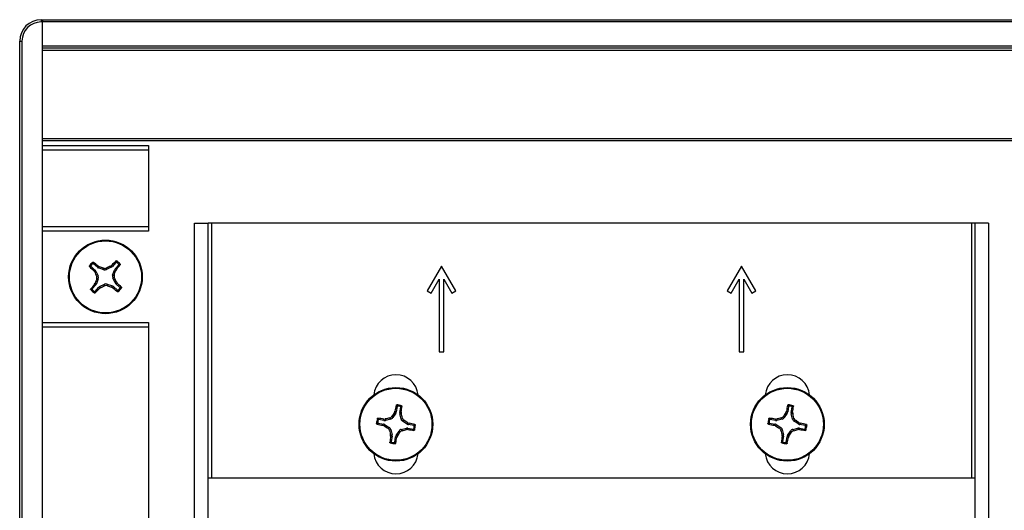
# Paper-space layout 'P3m-C' of a CAD drawing. Header units: inches. Extents: x 0.3 to 33.8, y 0.2 to 21.7.
# Tile 15 of 24: x 18.7 to 20.9, y 8.4 to 9.5. Entities that reach past the tile are written whole.
import ezdxf

# ---------------------------------------------------------------- set-up
doc = ezdxf.new("R2010")
doc.units = ezdxf.units.IN
doc.header["$MEASUREMENT"] = 0

psp = doc.layouts.new('P3m-C')

# ---------------------------------------------------------------- linework, layer by layer
at = {"color": 7, "linetype": 'Continuous', "lineweight": 25}
for p, q in [((18.74988, 9.48653), (18.74988, 9.48153)), ((18.74988, 9.48653), (18.753, 9.48653)), ((18.753, 9.48153), (18.74988, 9.48153)), ((18.753, 9.48653), (18.753, 9.48153)), ((18.753, 9.48653), (26.778, 9.48653)), ((18.753, 9.48153), (18.753, 9.48653)), ((18.753, 6.86653), (18.753, 9.48153)), ((26.778, 9.48153), (18.753, 9.48153)), ((18.753, 9.42903), (18.753, 9.48153)), ((18.703, 6.9084), (18.703, 9.43965)), ((18.703, 9.43965), (18.708, 9.43965)), ((18.708, 9.43965), (18.708, 6.9084)), ((18.753, 9.42903), (26.778, 9.42903)), ((26.778, 9.42403), (18.753, 9.42403)), ((26.778, 9.41903), (18.753, 9.41903)), ((18.753, 9.22653), (26.778, 9.22653)), ((26.778, 9.22153), (18.753, 9.22153)), ((18.753, 9.21153), (18.98425, 9.21153)), ((18.98425, 9.21153), (18.98425, 9.20153)), ((18.98425, 9.20153), (18.753, 9.20153)), ((18.98425, 9.20153), (18.98425, 9.03403)), ((19.08525, 7.30653), (19.08525, 9.04153)), ((19.08525, 9.04153), (19.11525, 9.04153)), ((19.11525, 7.30653), (19.11525, 9.04153)), ((19.12275, 9.04153), (19.11525, 9.04153)), ((20.78275, 9.04153), (19.12275, 9.04153)), ((19.12275, 8.4839), (19.12275, 9.04153)), ((20.79025, 9.04153), (20.78275, 9.04153)), ((20.78275, 9.04153), (20.78275, 8.4839)), ((20.82025, 9.04153), (20.79025, 9.04153)), ((20.79025, 9.04153), (20.79025, 7.30653)), ((20.82025, 9.04153), (20.82025, 7.30653)), ((18.753, 9.03403), (18.98425, 9.03403)), ((18.98425, 9.02403), (18.753, 9.02403)), ((18.98425, 9.03403), (18.98425, 9.02403)), ((18.8729, 8.94513), (18.86425, 8.95287)), ((18.9134, 8.95561), (18.90566, 8.94695)), ((18.85893, 8.94692), (18.86758, 8.93918)), ((18.86516, 8.93737), (18.86758, 8.93918)), ((18.86692, 8.93489), (18.86516, 8.93737)), ((18.8694, 8.93676), (18.86692, 8.93489)), ((18.8694, 8.93676), (18.87452, 8.92612)), ((18.8729, 8.94513), (18.87443, 8.94773)), ((18.87443, 8.94773), (18.87709, 8.94626)), ((18.87709, 8.94626), (18.87551, 8.94359)), ((18.88665, 8.93968), (18.87551, 8.94359)), ((18.88665, 8.93968), (18.88646, 8.94314)), ((18.89241, 8.94347), (18.8926, 8.94001)), ((18.90323, 8.94513), (18.8926, 8.94001)), ((18.90137, 8.94761), (18.90385, 8.94937)), ((18.90323, 8.94513), (18.90137, 8.94761)), ((18.90385, 8.94937), (18.90566, 8.94695)), ((18.90616, 8.92788), (18.91007, 8.93902)), ((18.91273, 8.93744), (18.91007, 8.93902)), ((18.91161, 8.94163), (18.91935, 8.95028)), ((18.91161, 8.94163), (18.91421, 8.9401)), ((18.91421, 8.9401), (18.91273, 8.93744)), ((19.62475, 8.94753), (19.5935, 8.8934)), ((19.656, 8.8934), (19.62475, 8.94753)), ((20.28025, 8.94753), (20.249, 8.8934)), ((20.3115, 8.8934), (20.28025, 8.94753)), ((18.8668, 8.90795), (18.86827, 8.91061)), ((18.86827, 8.91061), (18.87094, 8.90903)), ((18.87485, 8.92017), (18.87094, 8.90903)), ((18.87106, 8.92593), (18.87452, 8.92612)), ((18.87485, 8.92017), (18.87139, 8.91998)), ((18.90616, 8.92788), (18.90962, 8.92807)), ((18.90995, 8.92213), (18.90649, 8.92193)), ((18.91161, 8.9113), (18.90649, 8.92193)), ((18.91161, 8.9113), (18.91409, 8.91316)), ((18.91585, 8.91068), (18.91343, 8.90887)), ((18.92208, 8.90113), (18.91343, 8.90887)), ((18.91409, 8.91316), (18.91585, 8.91068)), ((19.60216, 8.8884), (19.61975, 8.91887)), ((19.61975, 8.91887), (19.61975, 8.76003)), ((19.62975, 8.76003), (19.62975, 8.91887)), ((19.62975, 8.91887), (19.64734, 8.8884)), ((20.25766, 8.8884), (20.27525, 8.91887)), ((20.27525, 8.91887), (20.27525, 8.76003)), ((20.28525, 8.76003), (20.28525, 8.91887)), ((20.28525, 8.91887), (20.30284, 8.8884)), ((18.8694, 8.90642), (18.86166, 8.89777)), ((18.8694, 8.90642), (18.8668, 8.90795)), ((18.86761, 8.89245), (18.87535, 8.9011)), ((18.87716, 8.89868), (18.87535, 8.9011)), ((18.87964, 8.90044), (18.87716, 8.89868)), ((18.87778, 8.90292), (18.88841, 8.90804)), ((18.87778, 8.90292), (18.87964, 8.90044)), ((18.8886, 8.90458), (18.88841, 8.90804)), ((18.89436, 8.90837), (18.89455, 8.90491)), ((18.89436, 8.90837), (18.9055, 8.90447)), ((18.90392, 8.9018), (18.9055, 8.90447)), ((18.90658, 8.90032), (18.90392, 8.9018)), ((18.90811, 8.90292), (18.90658, 8.90032)), ((18.90811, 8.90292), (18.91676, 8.89518)), ((19.5935, 8.8934), (19.60216, 8.8884)), ((19.64734, 8.8884), (19.656, 8.8934)), ((20.249, 8.8934), (20.25766, 8.8884)), ((20.30284, 8.8884), (20.3115, 8.8934)), ((18.753, 8.82403), (18.98425, 8.82403)), ((18.98425, 8.82403), (18.98425, 8.81403)), ((18.98425, 8.81403), (18.753, 8.81403)), ((18.98425, 8.81403), (18.98425, 7.53403)), ((19.61975, 8.76003), (19.62975, 8.76003)), ((20.27525, 8.76003), (20.28525, 8.76003)), ((19.5219, 8.62752), (19.52306, 8.63033)), ((19.52306, 8.63033), (19.52588, 8.62925)), ((19.52783, 8.6407), (19.52588, 8.62925)), ((19.53375, 8.62792), (19.5357, 8.63936)), ((20.3774, 8.62752), (20.37856, 8.63033)), ((20.37856, 8.63033), (20.38138, 8.62925)), ((20.38333, 8.6407), (20.38138, 8.62925)), ((20.38925, 8.62792), (20.3912, 8.63936)), ((19.49912, 8.61027), (19.48767, 8.61222)), ((19.49903, 8.61329), (19.50206, 8.61345)), ((19.49912, 8.61027), (19.49903, 8.61329)), ((19.50206, 8.61345), (19.50215, 8.61036)), ((19.51366, 8.61298), (19.50215, 8.61036)), ((19.51366, 8.61298), (19.51166, 8.6158)), ((19.51651, 8.61925), (19.51852, 8.61642)), ((19.5248, 8.62642), (19.51852, 8.61642)), ((19.5248, 8.62642), (19.5219, 8.62752)), ((19.53375, 8.62792), (19.53677, 8.628)), ((19.53693, 8.62497), (19.53383, 8.62488)), ((19.53646, 8.61337), (19.53383, 8.62488)), ((19.53646, 8.61337), (19.53928, 8.61538)), ((19.53677, 8.628), (19.53693, 8.62497)), ((19.54273, 8.61052), (19.5399, 8.60851)), ((19.5499, 8.60223), (19.5399, 8.60851)), ((20.35462, 8.61027), (20.34317, 8.61222)), ((20.35453, 8.61329), (20.35756, 8.61345)), ((20.35462, 8.61027), (20.35453, 8.61329)), ((20.35756, 8.61345), (20.35765, 8.61036)), ((20.36916, 8.61298), (20.35765, 8.61036)), ((20.36916, 8.61298), (20.36716, 8.6158)), ((20.37201, 8.61925), (20.37402, 8.61642)), ((20.3803, 8.62642), (20.37402, 8.61642)), ((20.3803, 8.62642), (20.3774, 8.62752)), ((20.38925, 8.62792), (20.39227, 8.628)), ((20.39243, 8.62497), (20.38933, 8.62488)), ((20.39196, 8.61337), (20.38933, 8.62488)), ((20.39196, 8.61337), (20.39478, 8.61538)), ((20.39227, 8.628), (20.39243, 8.62497)), ((20.39823, 8.61052), (20.3954, 8.60851)), ((20.4054, 8.60223), (20.3954, 8.60851)), ((19.48633, 8.60435), (19.49778, 8.6024)), ((19.4967, 8.59958), (19.49778, 8.6024)), ((19.49951, 8.59842), (19.4967, 8.59958)), ((19.50061, 8.60132), (19.49951, 8.59842)), ((19.50061, 8.60132), (19.51061, 8.59504)), ((19.50778, 8.59304), (19.51061, 8.59504)), ((19.51405, 8.59018), (19.51123, 8.58818)), ((19.51405, 8.59018), (19.51668, 8.57867)), ((19.52571, 8.57713), (19.53199, 8.58713)), ((19.534, 8.5843), (19.53199, 8.58713)), ((19.53685, 8.59057), (19.54836, 8.5932)), ((19.53685, 8.59057), (19.53885, 8.58775)), ((19.54845, 8.5901), (19.54836, 8.5932)), ((19.55148, 8.59026), (19.54845, 8.5901)), ((19.5499, 8.60223), (19.551, 8.60513)), ((19.551, 8.60513), (19.55381, 8.60397)), ((19.55139, 8.59328), (19.55148, 8.59026)), ((19.55139, 8.59328), (19.56284, 8.59134)), ((19.55381, 8.60397), (19.55273, 8.60115)), ((19.56418, 8.5992), (19.55273, 8.60115)), ((20.34183, 8.60435), (20.35328, 8.6024)), ((20.3522, 8.59958), (20.35328, 8.6024)), ((20.35501, 8.59842), (20.3522, 8.59958)), ((20.35611, 8.60132), (20.35501, 8.59842)), ((20.35611, 8.60132), (20.36611, 8.59504)), ((20.36328, 8.59304), (20.36611, 8.59504)), ((20.36955, 8.59018), (20.36673, 8.58818)), ((20.36955, 8.59018), (20.37218, 8.57867)), ((20.38121, 8.57713), (20.38749, 8.58713)), ((20.3895, 8.5843), (20.38749, 8.58713)), ((20.39235, 8.59057), (20.40386, 8.5932)), ((20.39235, 8.59057), (20.39435, 8.58775)), ((20.40395, 8.5901), (20.40386, 8.5932)), ((20.40698, 8.59026), (20.40395, 8.5901)), ((20.4054, 8.60223), (20.4065, 8.60513)), ((20.4065, 8.60513), (20.40931, 8.60397)), ((20.40689, 8.59328), (20.40698, 8.59026)), ((20.40689, 8.59328), (20.41834, 8.59134)), ((20.40931, 8.60397), (20.40823, 8.60115)), ((20.41968, 8.5992), (20.40823, 8.60115)), ((19.51358, 8.57859), (19.51668, 8.57867)), ((19.51374, 8.57555), (19.51358, 8.57859)), ((19.51676, 8.57564), (19.51374, 8.57555)), ((19.51676, 8.57564), (19.51481, 8.56419)), ((19.52268, 8.56286), (19.52463, 8.5743)), ((19.52745, 8.57322), (19.52463, 8.5743)), ((19.52571, 8.57713), (19.52861, 8.57603)), ((19.52861, 8.57603), (19.52745, 8.57322)), ((20.36908, 8.57859), (20.37218, 8.57867)), ((20.36924, 8.57555), (20.36908, 8.57859)), ((20.37226, 8.57564), (20.36924, 8.57555)), ((20.37226, 8.57564), (20.37031, 8.56419)), ((20.37818, 8.56286), (20.38013, 8.5743)), ((20.38295, 8.57322), (20.38013, 8.5743)), ((20.38121, 8.57713), (20.38411, 8.57603)), ((20.38411, 8.57603), (20.38295, 8.57322)), ((20.79025, 8.4839), (19.11525, 8.4839))]:
    psp.add_line(p, q, dxfattribs=at)
for centre, radius in [((18.8905, 8.92403), 0.0805), ((18.8905, 8.92403), 0.07876), ((19.52525, 8.60178), 0.0805), ((19.52525, 8.60178), 0.07876), ((20.38075, 8.60178), 0.0805), ((20.38075, 8.60178), 0.07876)]:
    psp.add_circle(centre, radius, dxfattribs=at)
for centre, radius, start, end in [((18.74988, 9.43965), 0.04688, 90, 180), ((18.74988, 9.43965), 0.04188, 90, 180), ((18.8905, 8.92403), 0.04248, 130.91043, 145.46138), ((18.8905, 8.92403), 0.04007, 134.02434, 142.34746), ((18.36187, 8.33906), 0.79574, 49.89927, 50.85311), ((19.48079, 8.40134), 0.79574, 135.5187, 136.47254), ((18.8905, 8.92403), 0.04248, 40.91043, 55.46138), ((18.8905, 8.92403), 0.04007, 44.02434, 52.34746), ((19.41319, 9.51431), 0.79574, 225.5187, 226.47254), ((19.70973, 9.31841), 0.92596, 204.46789, 205.07893), ((18.58947, 8.0661), 0.92596, 71.29288, 71.90392), ((19.28489, 8.10481), 0.92596, 114.46789, 115.07893), ((18.03258, 9.22506), 0.92596, 341.29288, 341.90392), ((18.30554, 9.45266), 0.79574, 319.89927, 320.85311), ((19.74843, 8.623), 0.92596, 161.29288, 161.90392), ((18.07128, 8.52964), 0.92596, 24.46789, 25.07893), ((18.36782, 8.33374), 0.79574, 45.5187, 46.47254), ((19.47547, 8.39539), 0.79574, 139.89927, 140.85311), ((18.8905, 8.92403), 0.04248, 220.91043, 235.46138), ((18.8905, 8.92403), 0.04007, 224.02434, 232.34746), ((18.30022, 9.44671), 0.79574, 315.5187, 316.47254), ((18.49612, 9.74325), 0.92596, 294.46789, 295.07893), ((19.19153, 9.78196), 0.92596, 251.29288, 251.90392), ((19.41914, 9.50899), 0.79574, 229.89927, 230.85311), ((18.8905, 8.92403), 0.04248, 310.91043, 325.46138), ((18.8905, 8.92403), 0.04007, 314.02434, 322.34746), ((19.52525, 8.66153), 0.0485, 5.52423, 174.47577), ((20.38075, 8.66153), 0.0485, 5.52423, 174.47577), ((20.30318, 8.47348), 0.79574, 167.67808, 168.63192), ((19.52525, 8.60178), 0.04248, 73.06981, 87.62076), ((19.52525, 8.60178), 0.04007, 76.18373, 84.50685), ((18.74866, 8.73794), 0.79574, 352.05866, 353.01249), ((21.15868, 8.47348), 0.79574, 167.67808, 168.63192), ((20.38075, 8.60178), 0.04248, 73.06981, 87.62076), ((20.38075, 8.60178), 0.04007, 76.18373, 84.50685), ((19.60416, 8.73794), 0.79574, 352.05866, 353.01249), ((19.52525, 8.60178), 0.04248, 163.06981, 177.62076), ((19.52525, 8.60178), 0.04007, 166.18373, 174.50685), ((19.38909, 7.82518), 0.79574, 82.05866, 83.01249), ((19.72707, 7.71525), 0.92596, 103.45226, 104.0633), ((20.29518, 8.11817), 0.92596, 146.62728, 147.23832), ((18.63873, 8.39996), 0.92596, 13.45226, 14.0633), ((19.04165, 7.83185), 0.92596, 56.62728, 57.23832), ((20.38075, 8.60178), 0.04248, 163.06981, 177.62076), ((20.38075, 8.60178), 0.04007, 166.18373, 174.50685), ((20.24459, 7.82518), 0.79574, 82.05866, 83.01249), ((20.58257, 7.71525), 0.92596, 103.45226, 104.0633), ((21.15068, 8.11817), 0.92596, 146.62728, 147.23832), ((19.49423, 8.39996), 0.92596, 13.45226, 14.0633), ((19.89715, 7.83185), 0.92596, 56.62728, 57.23832), ((19.65355, 9.37971), 0.79574, 257.67808, 258.63192), ((20.00886, 9.3717), 0.92596, 236.62728, 237.23832), ((20.41178, 8.80359), 0.92596, 193.45226, 194.0633), ((19.32344, 9.48831), 0.92596, 283.45226, 284.0633), ((19.66142, 9.37837), 0.79574, 262.05866, 263.01249), ((19.39696, 7.82385), 0.79574, 77.67808, 78.63192), ((19.52525, 8.60178), 0.04007, 346.18373, 354.50685), ((19.52525, 8.60178), 0.04248, 343.06981, 357.62076), ((20.50905, 9.37971), 0.79574, 257.67808, 258.63192), ((20.86436, 9.3717), 0.92596, 236.62728, 237.23832), ((21.26728, 8.80359), 0.92596, 193.45226, 194.0633), ((20.17894, 9.48831), 0.92596, 283.45226, 284.0633), ((20.51692, 9.37837), 0.79574, 262.05866, 263.01249), ((20.25246, 7.82385), 0.79574, 77.67808, 78.63192), ((20.38075, 8.60178), 0.04007, 346.18373, 354.50685), ((20.38075, 8.60178), 0.04248, 343.06981, 357.62076), ((20.30185, 8.46561), 0.79574, 172.05866, 173.01249), ((18.74732, 8.73007), 0.79574, 347.67808, 348.63192), ((18.75533, 9.08538), 0.92596, 326.62728, 327.23832), ((21.15735, 8.46561), 0.79574, 172.05866, 173.01249), ((19.60282, 8.73007), 0.79574, 347.67808, 348.63192), ((19.61083, 9.08538), 0.92596, 326.62728, 327.23832), ((19.52525, 8.60178), 0.04248, 253.06981, 267.62076), ((19.52525, 8.60178), 0.04007, 256.18373, 264.50685), ((20.38075, 8.60178), 0.04248, 253.06981, 267.62076), ((20.38075, 8.60178), 0.04007, 256.18373, 264.50685), ((19.52525, 8.54203), 0.0485, 185.52423, 354.47577), ((20.38075, 8.54203), 0.0485, 185.52423, 354.47577)]:
    psp.add_arc(centre, radius, start, end, dxfattribs=at)
for centre, major_axis, ratio, start_param, end_param in [((18.86232, 8.93333), (-0.00629, -0.00473), 0.994307, 2.9463327, 3.3368526), ((18.87813, 8.95101), (0.004, 0.00678), 0.994307, 2.9463327, 3.3368526), ((18.88922, 8.94712), (-0.00044, 0.00786), 0.993591, 2.7511616, 3.5320237), ((18.89981, 8.95221), (-0.00473, 0.00629), 0.994307, 2.9463327, 3.3368526), ((18.91748, 8.9364), (0.00678, -0.004), 0.994307, 2.9463327, 3.3368526), ((18.86352, 8.91165), (-0.00678, 0.004), 0.994307, 2.9463327, 3.3368526), ((18.86741, 8.92274), (-0.00786, -0.00044), 0.993591, 2.7511616, 3.5320237), ((18.89179, 8.90093), (0.00044, -0.00786), 0.993591, 2.7511616, 3.5320237), ((18.9136, 8.92531), (0.00786, 0.00044), 0.993591, 2.7511616, 3.5320237), ((18.91869, 8.91472), (0.00629, 0.00473), 0.994307, 2.9463327, 3.3368526), ((18.8812, 8.89584), (0.00473, -0.00629), 0.994307, 2.9463327, 3.3368526), ((18.90288, 8.89705), (-0.004, -0.00678), 0.994307, 2.9463327, 3.3368526), ((19.51813, 8.63059), (-0.00735, 0.00281), 0.994307, 2.9463327, 3.3368526), ((20.37363, 8.63059), (-0.00735, 0.00281), 0.994307, 2.9463327, 3.3368526), ((19.50042, 8.61803), (-0.00022, 0.00787), 0.994307, 2.9463327, 3.3368526), ((19.51187, 8.62064), (-0.00456, 0.00642), 0.993591, 2.7511616, 3.5320237), ((19.54151, 8.62661), (0.00787, 0.00022), 0.994307, 2.9463327, 3.3368526), ((19.54412, 8.61516), (0.00642, 0.00456), 0.993591, 2.7511616, 3.5320237), ((20.35592, 8.61803), (-0.00022, 0.00787), 0.994307, 2.9463327, 3.3368526), ((20.36737, 8.62064), (-0.00456, 0.00642), 0.993591, 2.7511616, 3.5320237), ((20.39701, 8.62661), (0.00787, 0.00022), 0.994307, 2.9463327, 3.3368526), ((20.39962, 8.61516), (0.00642, 0.00456), 0.993591, 2.7511616, 3.5320237), ((19.49644, 8.59465), (-0.00281, -0.00735), 0.994307, 2.9463327, 3.3368526), ((19.50639, 8.5884), (-0.00642, -0.00456), 0.993591, 2.7511616, 3.5320237), ((19.53864, 8.58291), (0.00456, -0.00642), 0.993591, 2.7511616, 3.5320237), ((19.55009, 8.58552), (0.00022, -0.00787), 0.994307, 2.9463327, 3.3368526), ((19.55407, 8.6089), (0.00281, 0.00735), 0.994307, 2.9463327, 3.3368526), ((20.35194, 8.59465), (-0.00281, -0.00735), 0.994307, 2.9463327, 3.3368526), ((20.36189, 8.5884), (-0.00642, -0.00456), 0.993591, 2.7511616, 3.5320237), ((20.39414, 8.58291), (0.00456, -0.00642), 0.993591, 2.7511616, 3.5320237), ((20.40559, 8.58552), (0.00022, -0.00787), 0.994307, 2.9463327, 3.3368526), ((20.40957, 8.6089), (0.00281, 0.00735), 0.994307, 2.9463327, 3.3368526), ((19.509, 8.57694), (-0.00787, -0.00022), 0.994307, 2.9463327, 3.3368526), ((19.53238, 8.57296), (0.00735, -0.00281), 0.994307, 2.9463327, 3.3368526), ((20.3645, 8.57694), (-0.00787, -0.00022), 0.994307, 2.9463327, 3.3368526), ((20.38788, 8.57296), (0.00735, -0.00281), 0.994307, 2.9463327, 3.3368526)]:
    psp.add_ellipse(centre, major_axis=major_axis, ratio=ratio, start_param=start_param, end_param=end_param, dxfattribs=at)
for points, knots in [([(18.86266, 8.95284), (18.86266, 8.9534), (18.86266, 8.9545), (18.86268, 8.95559), (18.86269, 8.95613)], [0, 0, 0, 0, 0.5041524, 1, 1, 1, 1]), ([(18.86425, 8.95287), (18.86414, 8.95295), (18.86393, 8.9531), (18.86353, 8.95319), (18.86314, 8.95314), (18.86284, 8.953), (18.8627, 8.95288), (18.86266, 8.95284)], [0, 0, 0, 0, 0.2255496, 0.4511532, 0.6755812, 0.89964, 1, 1, 1, 1]), ([(18.86269, 8.95613), (18.86279, 8.95621), (18.86301, 8.95636), (18.86339, 8.95645), (18.86378, 8.95642), (18.86406, 8.9563), (18.8642, 8.9562), (18.86423, 8.95618)], [0, 0, 0, 0, 0.2243701, 0.4484144, 0.6809027, 0.9255748, 1, 1, 1, 1]), ([(18.86423, 8.95618), (18.86423, 8.95563), (18.86422, 8.95453), (18.86424, 8.95342), (18.86425, 8.95287)], [0, 0, 0, 0, 0.5053527, 1, 1, 1, 1]), ([(18.91305, 8.9589), (18.91315, 8.95898), (18.91336, 8.95915), (18.91378, 8.95925), (18.91421, 8.95923), (18.91446, 8.95909), (18.91459, 8.95902)], [0, 0, 0, 0, 0.25269173, 0.50551722, 0.75344174, 1, 1, 1, 1]), ([(18.9134, 8.95561), (18.91335, 8.95615), (18.91324, 8.95726), (18.91311, 8.95835), (18.91305, 8.9589)], [0, 0, 0, 0, 0.4946499, 1, 1, 1, 1]), ([(18.91498, 8.95575), (18.91487, 8.95582), (18.91465, 8.95596), (18.91425, 8.95602), (18.91386, 8.95594), (18.91357, 8.95578), (18.91344, 8.95565), (18.9134, 8.95561)], [0, 0, 0, 0, 0.2255497, 0.4511533, 0.6755815, 0.8996403, 1, 1, 1, 1]), ([(18.91459, 8.95902), (18.91466, 8.95848), (18.9148, 8.95741), (18.91492, 8.95631), (18.91498, 8.95575)], [0, 0, 0, 0, 0.4958449, 1, 1, 1, 1]), ([(18.91932, 8.95187), (18.91988, 8.95187), (18.92098, 8.95188), (18.92207, 8.95185), (18.92261, 8.95184)], [0, 0, 0, 0, 0.5041524, 1, 1, 1, 1]), ([(18.91935, 8.95028), (18.91943, 8.95039), (18.91958, 8.9506), (18.91967, 8.951), (18.91962, 8.95139), (18.91948, 8.95169), (18.91936, 8.95183), (18.91932, 8.95187)], [0, 0, 0, 0, 0.2255496, 0.4511532, 0.6755812, 0.89964, 1, 1, 1, 1]), ([(18.92261, 8.95184), (18.92268, 8.95174), (18.92284, 8.95153), (18.92293, 8.95114), (18.9229, 8.95075), (18.92278, 8.95047), (18.92268, 8.95033), (18.92266, 8.9503)], [0, 0, 0, 0, 0.2243701, 0.4484144, 0.6809027, 0.9255748, 1, 1, 1, 1]), ([(18.85563, 8.94657), (18.85555, 8.94668), (18.85538, 8.94689), (18.85528, 8.9473), (18.8553, 8.94773), (18.85544, 8.94798), (18.85551, 8.94811)], [0, 0, 0, 0, 0.25269173, 0.50551722, 0.75344174, 1, 1, 1, 1]), ([(18.85551, 8.94811), (18.85605, 8.94818), (18.85712, 8.94832), (18.85822, 8.94844), (18.85878, 8.9485)], [0, 0, 0, 0, 0.4958476, 1, 1, 1, 1]), ([(18.85893, 8.94692), (18.85838, 8.94687), (18.85727, 8.94676), (18.85618, 8.94664), (18.85563, 8.94657)], [0, 0, 0, 0, 0.4946473, 1, 1, 1, 1]), ([(18.85878, 8.9485), (18.85871, 8.94839), (18.85857, 8.94817), (18.85851, 8.94777), (18.85859, 8.94738), (18.85875, 8.94709), (18.85888, 8.94696), (18.85893, 8.94692)], [0, 0, 0, 0, 0.22554966, 0.4511533, 0.67558153, 0.89964028, 1, 1, 1, 1]), ([(18.88646, 8.94314), (18.88731, 8.94294), (18.889, 8.94254), (18.89107, 8.9429), (18.89213, 8.94335), (18.89241, 8.94347)], [0, 0, 0, 0, 0.42715877, 0.85434923, 1, 1, 1, 1]), ([(18.92266, 8.9503), (18.9221, 8.9503), (18.92101, 8.95031), (18.9199, 8.95029), (18.91935, 8.95028)], [0, 0, 0, 0, 0.5053527, 1, 1, 1, 1]), ([(18.87139, 8.91998), (18.87159, 8.92083), (18.87199, 8.92252), (18.87163, 8.92459), (18.87118, 8.92566), (18.87106, 8.92593)], [0, 0, 0, 0, 0.4271588, 0.8543492, 1, 1, 1, 1]), ([(18.90962, 8.92807), (18.90942, 8.92722), (18.90902, 8.92553), (18.90938, 8.92346), (18.90983, 8.9224), (18.90995, 8.92213)], [0, 0, 0, 0, 0.4271588, 0.8543492, 1, 1, 1, 1]), ([(18.8584, 8.89621), (18.85833, 8.89631), (18.85817, 8.89653), (18.85808, 8.89691), (18.85811, 8.8973), (18.85823, 8.89758), (18.85833, 8.89772), (18.85835, 8.89775)], [0, 0, 0, 0, 0.2243701, 0.4484144, 0.6809027, 0.9255748, 1, 1, 1, 1]), ([(18.85835, 8.89775), (18.8589, 8.89775), (18.86, 8.89774), (18.86111, 8.89776), (18.86166, 8.89777)], [0, 0, 0, 0, 0.5053527, 1, 1, 1, 1]), ([(18.86169, 8.89618), (18.86113, 8.89618), (18.86003, 8.89618), (18.85894, 8.8962), (18.8584, 8.89621)], [0, 0, 0, 0, 0.5041524, 1, 1, 1, 1]), ([(18.86166, 8.89777), (18.86158, 8.89766), (18.86143, 8.89745), (18.86134, 8.89705), (18.86139, 8.89666), (18.86153, 8.89636), (18.86165, 8.89622), (18.86169, 8.89618)], [0, 0, 0, 0, 0.2255496, 0.4511532, 0.6755812, 0.89964, 1, 1, 1, 1]), ([(18.86603, 8.8923), (18.86614, 8.89223), (18.86636, 8.89209), (18.86676, 8.89204), (18.86715, 8.89211), (18.86744, 8.89227), (18.86757, 8.89241), (18.86761, 8.89245)], [0, 0, 0, 0, 0.2255497, 0.4511533, 0.6755815, 0.8996403, 1, 1, 1, 1]), ([(18.86642, 8.88903), (18.86635, 8.88957), (18.86621, 8.89065), (18.86609, 8.89175), (18.86603, 8.8923)], [0, 0, 0, 0, 0.4958476, 1, 1, 1, 1]), ([(18.86796, 8.88916), (18.86786, 8.88907), (18.86765, 8.8889), (18.86723, 8.8888), (18.8668, 8.88883), (18.86655, 8.88896), (18.86642, 8.88903)], [0, 0, 0, 0, 0.2526917, 0.5055172, 0.7534417, 1, 1, 1, 1]), ([(18.86761, 8.89245), (18.86766, 8.8919), (18.86777, 8.89079), (18.8679, 8.88971), (18.86796, 8.88916)], [0, 0, 0, 0, 0.4946473, 1, 1, 1, 1]), ([(18.89455, 8.90491), (18.8937, 8.90511), (18.89201, 8.90551), (18.88994, 8.90515), (18.88888, 8.9047), (18.8886, 8.90458)], [0, 0, 0, 0, 0.4271588, 0.8543492, 1, 1, 1, 1]), ([(18.91676, 8.89518), (18.91687, 8.8951), (18.91708, 8.89495), (18.91748, 8.89487), (18.91787, 8.89491), (18.91817, 8.89505), (18.91831, 8.89518), (18.91835, 8.89521)], [0, 0, 0, 0, 0.2255496, 0.4511532, 0.6755812, 0.89964, 1, 1, 1, 1]), ([(18.91678, 8.89187), (18.91678, 8.89243), (18.91679, 8.89352), (18.91677, 8.89463), (18.91676, 8.89518)], [0, 0, 0, 0, 0.5053527, 1, 1, 1, 1]), ([(18.91832, 8.89192), (18.91822, 8.89185), (18.918, 8.89169), (18.91762, 8.8916), (18.91723, 8.89163), (18.91695, 8.89175), (18.91681, 8.89185), (18.91678, 8.89187)], [0, 0, 0, 0, 0.22437011, 0.44841436, 0.68090265, 0.92557481, 1, 1, 1, 1]), ([(18.91835, 8.89521), (18.91835, 8.89466), (18.91835, 8.89355), (18.91833, 8.89246), (18.91832, 8.89192)], [0, 0, 0, 0, 0.5041524, 1, 1, 1, 1]), ([(18.92208, 8.90113), (18.92263, 8.90118), (18.92374, 8.90129), (18.92483, 8.90142), (18.92537, 8.90148)], [0, 0, 0, 0, 0.4946499, 1, 1, 1, 1]), ([(18.92223, 8.89955), (18.9223, 8.89966), (18.92244, 8.89988), (18.92249, 8.90028), (18.92242, 8.90067), (18.92226, 8.90096), (18.92213, 8.90109), (18.92208, 8.90113)], [0, 0, 0, 0, 0.22554966, 0.4511533, 0.67558153, 0.89964028, 1, 1, 1, 1]), ([(18.9255, 8.89994), (18.92496, 8.89987), (18.92389, 8.89973), (18.92278, 8.89961), (18.92223, 8.89955)], [0, 0, 0, 0, 0.4958449, 1, 1, 1, 1]), ([(18.92537, 8.90148), (18.92546, 8.90138), (18.92563, 8.90117), (18.92573, 8.90076), (18.92571, 8.90032), (18.92557, 8.90007), (18.9255, 8.89994)], [0, 0, 0, 0, 0.2526917, 0.5055172, 0.7534417, 1, 1, 1, 1]), ([(19.52578, 8.6433), (19.52582, 8.64342), (19.52591, 8.64368), (19.5262, 8.64399), (19.52659, 8.64419), (19.52687, 8.64421), (19.52702, 8.64422)], [0, 0, 0, 0, 0.2526917, 0.5055172, 0.7534417, 1, 1, 1, 1]), ([(19.52783, 8.6407), (19.52749, 8.64113), (19.52681, 8.64201), (19.52613, 8.64287), (19.52578, 8.6433)], [0, 0, 0, 0, 0.4946499, 1, 1, 1, 1]), ([(19.52702, 8.64422), (19.52736, 8.6438), (19.52805, 8.64297), (19.52874, 8.6421), (19.52909, 8.64166)], [0, 0, 0, 0, 0.49584493, 1, 1, 1, 1]), ([(19.52909, 8.64166), (19.52896, 8.64166), (19.52869, 8.64166), (19.52833, 8.6415), (19.52804, 8.64123), (19.52788, 8.64094), (19.52784, 8.64075), (19.52783, 8.6407)], [0, 0, 0, 0, 0.22554966, 0.4511533, 0.67558153, 0.89964028, 1, 1, 1, 1]), ([(19.53482, 8.64069), (19.5353, 8.64098), (19.53623, 8.64158), (19.53716, 8.64214), (19.53762, 8.64241)], [0, 0, 0, 0, 0.5041524, 1, 1, 1, 1]), ([(19.5357, 8.63936), (19.53571, 8.63949), (19.53572, 8.63975), (19.53558, 8.64013), (19.53534, 8.64044), (19.53506, 8.64062), (19.53488, 8.64067), (19.53482, 8.64069)], [0, 0, 0, 0, 0.2255496, 0.4511532, 0.6755812, 0.89964, 1, 1, 1, 1]), ([(19.53849, 8.64113), (19.53802, 8.64084), (19.53709, 8.64027), (19.53616, 8.63966), (19.5357, 8.63936)], [0, 0, 0, 0, 0.5053527, 1, 1, 1, 1]), ([(19.53762, 8.64241), (19.53775, 8.64236), (19.53799, 8.64227), (19.53827, 8.64199), (19.53846, 8.64164), (19.53851, 8.64134), (19.53849, 8.64117), (19.53849, 8.64113)], [0, 0, 0, 0, 0.2243701, 0.4484144, 0.6809027, 0.9255748, 1, 1, 1, 1]), ([(20.38128, 8.6433), (20.38132, 8.64342), (20.38141, 8.64368), (20.3817, 8.64399), (20.38209, 8.64419), (20.38237, 8.64421), (20.38252, 8.64422)], [0, 0, 0, 0, 0.2526917, 0.5055172, 0.7534417, 1, 1, 1, 1]), ([(20.38333, 8.6407), (20.38299, 8.64113), (20.38231, 8.64201), (20.38163, 8.64287), (20.38128, 8.6433)], [0, 0, 0, 0, 0.4946499, 1, 1, 1, 1]), ([(20.38252, 8.64422), (20.38286, 8.6438), (20.38355, 8.64297), (20.38424, 8.6421), (20.38459, 8.64166)], [0, 0, 0, 0, 0.49584493, 1, 1, 1, 1]), ([(20.38459, 8.64166), (20.38446, 8.64166), (20.38419, 8.64166), (20.38383, 8.6415), (20.38354, 8.64123), (20.38338, 8.64094), (20.38334, 8.64075), (20.38333, 8.6407)], [0, 0, 0, 0, 0.2255497, 0.4511533, 0.6755815, 0.8996403, 1, 1, 1, 1]), ([(20.39032, 8.64069), (20.3908, 8.64098), (20.39173, 8.64158), (20.39266, 8.64214), (20.39312, 8.64241)], [0, 0, 0, 0, 0.5041524, 1, 1, 1, 1]), ([(20.3912, 8.63936), (20.39121, 8.63949), (20.39122, 8.63975), (20.39108, 8.64013), (20.39084, 8.64044), (20.39056, 8.64062), (20.39038, 8.64067), (20.39032, 8.64069)], [0, 0, 0, 0, 0.2255496, 0.4511532, 0.6755812, 0.89964, 1, 1, 1, 1]), ([(20.39399, 8.64113), (20.39352, 8.64084), (20.39259, 8.64027), (20.39166, 8.63966), (20.3912, 8.63936)], [0, 0, 0, 0, 0.5053527, 1, 1, 1, 1]), ([(20.39312, 8.64241), (20.39325, 8.64236), (20.39349, 8.64227), (20.39377, 8.64199), (20.39396, 8.64164), (20.39401, 8.64134), (20.39399, 8.64117), (20.39399, 8.64113)], [0, 0, 0, 0, 0.2243701, 0.4484144, 0.6809027, 0.9255748, 1, 1, 1, 1]), ([(19.48462, 8.61415), (19.48467, 8.61427), (19.48477, 8.61451), (19.48505, 8.61479), (19.48539, 8.61498), (19.48569, 8.61503), (19.48586, 8.61501), (19.4859, 8.61501)], [0, 0, 0, 0, 0.2243701, 0.4484144, 0.6809027, 0.9255748, 1, 1, 1, 1]), ([(19.48634, 8.61135), (19.48605, 8.61182), (19.48546, 8.61275), (19.48489, 8.61369), (19.48462, 8.61415)], [0, 0, 0, 0, 0.5041524, 1, 1, 1, 1]), ([(19.4859, 8.61501), (19.48619, 8.61454), (19.48677, 8.61361), (19.48737, 8.61268), (19.48767, 8.61222)], [0, 0, 0, 0, 0.5053527, 1, 1, 1, 1]), ([(19.48767, 8.61222), (19.48754, 8.61223), (19.48728, 8.61225), (19.4869, 8.61211), (19.48659, 8.61186), (19.48641, 8.61158), (19.48636, 8.6114), (19.48634, 8.61135)], [0, 0, 0, 0, 0.2255496, 0.4511532, 0.6755812, 0.89964, 1, 1, 1, 1]), ([(19.51166, 8.6158), (19.51248, 8.61609), (19.51413, 8.61665), (19.51569, 8.61806), (19.51635, 8.61901), (19.51651, 8.61925)], [0, 0, 0, 0, 0.4271588, 0.8543492, 1, 1, 1, 1]), ([(19.53928, 8.61538), (19.53956, 8.61455), (19.54013, 8.6129), (19.54154, 8.61135), (19.54249, 8.61068), (19.54273, 8.61052)], [0, 0, 0, 0, 0.4271588, 0.8543492, 1, 1, 1, 1]), ([(20.34012, 8.61415), (20.34017, 8.61427), (20.34027, 8.61451), (20.34055, 8.61479), (20.34089, 8.61498), (20.34119, 8.61503), (20.34136, 8.61501), (20.3414, 8.61501)], [0, 0, 0, 0, 0.2243701, 0.4484144, 0.6809027, 0.9255748, 1, 1, 1, 1]), ([(20.34184, 8.61135), (20.34155, 8.61182), (20.34096, 8.61275), (20.34039, 8.61369), (20.34012, 8.61415)], [0, 0, 0, 0, 0.5041524, 1, 1, 1, 1]), ([(20.3414, 8.61501), (20.34169, 8.61454), (20.34227, 8.61361), (20.34287, 8.61268), (20.34317, 8.61222)], [0, 0, 0, 0, 0.5053527, 1, 1, 1, 1]), ([(20.34317, 8.61222), (20.34304, 8.61223), (20.34278, 8.61225), (20.3424, 8.61211), (20.34209, 8.61186), (20.34191, 8.61158), (20.34186, 8.6114), (20.34184, 8.61135)], [0, 0, 0, 0, 0.22554961, 0.45115321, 0.67558118, 0.89964004, 1, 1, 1, 1]), ([(20.36716, 8.6158), (20.36798, 8.61609), (20.36963, 8.61665), (20.37119, 8.61806), (20.37185, 8.61901), (20.37201, 8.61925)], [0, 0, 0, 0, 0.4271588, 0.8543492, 1, 1, 1, 1]), ([(20.39478, 8.61538), (20.39506, 8.61455), (20.39563, 8.6129), (20.39704, 8.61135), (20.39799, 8.61068), (20.39823, 8.61052)], [0, 0, 0, 0, 0.4271588, 0.8543492, 1, 1, 1, 1]), ([(19.48281, 8.60354), (19.48323, 8.60388), (19.48406, 8.60458), (19.48493, 8.60526), (19.48537, 8.60561)], [0, 0, 0, 0, 0.4958449, 1, 1, 1, 1]), ([(19.48373, 8.6023), (19.48361, 8.60234), (19.48335, 8.60243), (19.48305, 8.60273), (19.48284, 8.60311), (19.48282, 8.6034), (19.48281, 8.60354)], [0, 0, 0, 0, 0.2526917, 0.5055172, 0.7534417, 1, 1, 1, 1]), ([(19.48633, 8.60435), (19.4859, 8.60401), (19.48502, 8.60333), (19.48417, 8.60265), (19.48373, 8.6023)], [0, 0, 0, 0, 0.4946499, 1, 1, 1, 1]), ([(19.48537, 8.60561), (19.48537, 8.60548), (19.48537, 8.60522), (19.48554, 8.60485), (19.48581, 8.60456), (19.48609, 8.6044), (19.48628, 8.60436), (19.48633, 8.60435)], [0, 0, 0, 0, 0.2255497, 0.4511533, 0.6755815, 0.8996403, 1, 1, 1, 1]), ([(19.51123, 8.58818), (19.51095, 8.589), (19.51038, 8.59065), (19.50897, 8.59221), (19.50802, 8.59287), (19.50778, 8.59304)], [0, 0, 0, 0, 0.4271588, 0.8543492, 1, 1, 1, 1]), ([(19.53885, 8.58775), (19.53803, 8.58747), (19.53638, 8.5869), (19.53482, 8.5855), (19.53416, 8.58455), (19.534, 8.5843)], [0, 0, 0, 0, 0.4271588, 0.8543492, 1, 1, 1, 1]), ([(19.56284, 8.59134), (19.56297, 8.59133), (19.56323, 8.59131), (19.56361, 8.59145), (19.56392, 8.59169), (19.5641, 8.59197), (19.56415, 8.59215), (19.56417, 8.59221)], [0, 0, 0, 0, 0.22554961, 0.45115321, 0.67558118, 0.89964004, 1, 1, 1, 1]), ([(19.56461, 8.58854), (19.56432, 8.58901), (19.56374, 8.58994), (19.56314, 8.59087), (19.56284, 8.59134)], [0, 0, 0, 0, 0.5053527, 1, 1, 1, 1]), ([(19.56417, 8.59221), (19.56446, 8.59173), (19.56505, 8.5908), (19.56561, 8.58987), (19.56589, 8.58941)], [0, 0, 0, 0, 0.5041524, 1, 1, 1, 1]), ([(19.56418, 8.5992), (19.56461, 8.59954), (19.56549, 8.60022), (19.56634, 8.6009), (19.56677, 8.60125)], [0, 0, 0, 0, 0.4946473, 1, 1, 1, 1]), ([(19.56514, 8.59794), (19.56514, 8.59807), (19.56514, 8.59834), (19.56497, 8.5987), (19.5647, 8.599), (19.56442, 8.59915), (19.56423, 8.59919), (19.56418, 8.5992)], [0, 0, 0, 0, 0.2255497, 0.4511533, 0.6755815, 0.8996403, 1, 1, 1, 1]), ([(19.56589, 8.58941), (19.56584, 8.58928), (19.56574, 8.58904), (19.56546, 8.58876), (19.56512, 8.58857), (19.56482, 8.58852), (19.56465, 8.58854), (19.56461, 8.58854)], [0, 0, 0, 0, 0.2243701, 0.4484144, 0.6809027, 0.9255748, 1, 1, 1, 1]), ([(19.5677, 8.60001), (19.56728, 8.59967), (19.56645, 8.59898), (19.56558, 8.59829), (19.56514, 8.59794)], [0, 0, 0, 0, 0.4958476, 1, 1, 1, 1]), ([(19.56677, 8.60125), (19.5669, 8.60121), (19.56716, 8.60112), (19.56746, 8.60083), (19.56767, 8.60045), (19.56769, 8.60016), (19.5677, 8.60001)], [0, 0, 0, 0, 0.2526917, 0.5055172, 0.7534417, 1, 1, 1, 1]), ([(20.33831, 8.60354), (20.33873, 8.60388), (20.33956, 8.60458), (20.34043, 8.60526), (20.34087, 8.60561)], [0, 0, 0, 0, 0.4958449, 1, 1, 1, 1]), ([(20.33923, 8.6023), (20.33911, 8.60234), (20.33885, 8.60243), (20.33855, 8.60273), (20.33834, 8.60311), (20.33832, 8.6034), (20.33831, 8.60354)], [0, 0, 0, 0, 0.2526917, 0.5055172, 0.7534417, 1, 1, 1, 1]), ([(20.34183, 8.60435), (20.3414, 8.60401), (20.34052, 8.60333), (20.33967, 8.60265), (20.33923, 8.6023)], [0, 0, 0, 0, 0.4946499, 1, 1, 1, 1]), ([(20.34087, 8.60561), (20.34087, 8.60548), (20.34087, 8.60522), (20.34104, 8.60485), (20.34131, 8.60456), (20.34159, 8.6044), (20.34178, 8.60436), (20.34183, 8.60435)], [0, 0, 0, 0, 0.2255497, 0.4511533, 0.6755815, 0.8996403, 1, 1, 1, 1]), ([(20.36673, 8.58818), (20.36645, 8.589), (20.36588, 8.59065), (20.36447, 8.59221), (20.36352, 8.59287), (20.36328, 8.59304)], [0, 0, 0, 0, 0.4271588, 0.8543492, 1, 1, 1, 1]), ([(20.39435, 8.58775), (20.39353, 8.58747), (20.39188, 8.5869), (20.39032, 8.5855), (20.38966, 8.58455), (20.3895, 8.5843)], [0, 0, 0, 0, 0.4271588, 0.8543492, 1, 1, 1, 1]), ([(20.41834, 8.59134), (20.41847, 8.59133), (20.41873, 8.59131), (20.41911, 8.59145), (20.41942, 8.59169), (20.4196, 8.59197), (20.41965, 8.59215), (20.41967, 8.59221)], [0, 0, 0, 0, 0.2255496, 0.4511532, 0.6755812, 0.89964, 1, 1, 1, 1]), ([(20.42011, 8.58854), (20.41982, 8.58901), (20.41924, 8.58994), (20.41864, 8.59087), (20.41834, 8.59134)], [0, 0, 0, 0, 0.5053527, 1, 1, 1, 1]), ([(20.41967, 8.59221), (20.41996, 8.59173), (20.42055, 8.5908), (20.42111, 8.58987), (20.42139, 8.58941)], [0, 0, 0, 0, 0.5041524, 1, 1, 1, 1]), ([(20.41968, 8.5992), (20.42011, 8.59954), (20.42099, 8.60022), (20.42184, 8.6009), (20.42227, 8.60125)], [0, 0, 0, 0, 0.4946473, 1, 1, 1, 1]), ([(20.42064, 8.59794), (20.42064, 8.59807), (20.42064, 8.59834), (20.42047, 8.5987), (20.4202, 8.599), (20.41992, 8.59915), (20.41973, 8.59919), (20.41968, 8.5992)], [0, 0, 0, 0, 0.22554966, 0.4511533, 0.67558153, 0.89964028, 1, 1, 1, 1]), ([(20.42139, 8.58941), (20.42134, 8.58928), (20.42124, 8.58904), (20.42096, 8.58876), (20.42062, 8.58857), (20.42032, 8.58852), (20.42015, 8.58854), (20.42011, 8.58854)], [0, 0, 0, 0, 0.2243701, 0.4484144, 0.6809027, 0.9255748, 1, 1, 1, 1]), ([(20.4232, 8.60001), (20.42278, 8.59967), (20.42195, 8.59898), (20.42108, 8.59829), (20.42064, 8.59794)], [0, 0, 0, 0, 0.4958476, 1, 1, 1, 1]), ([(20.42227, 8.60125), (20.4224, 8.60121), (20.42266, 8.60112), (20.42296, 8.60083), (20.42317, 8.60045), (20.42319, 8.60016), (20.4232, 8.60001)], [0, 0, 0, 0, 0.25269173, 0.50551722, 0.75344174, 1, 1, 1, 1]), ([(19.51202, 8.56242), (19.51249, 8.56271), (19.51342, 8.56329), (19.51435, 8.56389), (19.51481, 8.56419)], [0, 0, 0, 0, 0.5053527, 1, 1, 1, 1]), ([(19.51481, 8.56419), (19.5148, 8.56406), (19.51479, 8.5638), (19.51493, 8.56342), (19.51517, 8.56311), (19.51545, 8.56293), (19.51563, 8.56288), (19.51569, 8.56287)], [0, 0, 0, 0, 0.2255496, 0.4511532, 0.6755812, 0.89964, 1, 1, 1, 1]), ([(20.36752, 8.56242), (20.36799, 8.56271), (20.36892, 8.56329), (20.36985, 8.56389), (20.37031, 8.56419)], [0, 0, 0, 0, 0.5053527, 1, 1, 1, 1]), ([(20.37031, 8.56419), (20.3703, 8.56406), (20.37029, 8.5638), (20.37043, 8.56342), (20.37067, 8.56311), (20.37095, 8.56293), (20.37113, 8.56288), (20.37119, 8.56287)], [0, 0, 0, 0, 0.2255496, 0.4511532, 0.6755812, 0.89964, 1, 1, 1, 1]), ([(19.51288, 8.56114), (19.51276, 8.56119), (19.51252, 8.56129), (19.51224, 8.56157), (19.51205, 8.56191), (19.512, 8.56221), (19.51202, 8.56238), (19.51202, 8.56242)], [0, 0, 0, 0, 0.2243701, 0.4484144, 0.6809027, 0.9255748, 1, 1, 1, 1]), ([(19.51569, 8.56287), (19.51521, 8.56257), (19.51428, 8.56198), (19.51335, 8.56142), (19.51288, 8.56114)], [0, 0, 0, 0, 0.5041524, 1, 1, 1, 1]), ([(19.52142, 8.56189), (19.52155, 8.56189), (19.52182, 8.56189), (19.52218, 8.56206), (19.52247, 8.56233), (19.52263, 8.56261), (19.52267, 8.5628), (19.52268, 8.56286)], [0, 0, 0, 0, 0.2255497, 0.4511533, 0.6755815, 0.8996403, 1, 1, 1, 1]), ([(19.52349, 8.55933), (19.52315, 8.55975), (19.52246, 8.56059), (19.52177, 8.56145), (19.52142, 8.56189)], [0, 0, 0, 0, 0.4958476, 1, 1, 1, 1]), ([(19.52268, 8.56286), (19.52302, 8.56242), (19.5237, 8.56154), (19.52438, 8.56069), (19.52473, 8.56026)], [0, 0, 0, 0, 0.4946473, 1, 1, 1, 1]), ([(19.52473, 8.56026), (19.52469, 8.56013), (19.5246, 8.55987), (19.52431, 8.55957), (19.52392, 8.55936), (19.52364, 8.55934), (19.52349, 8.55933)], [0, 0, 0, 0, 0.2526917, 0.5055172, 0.7534417, 1, 1, 1, 1]), ([(20.36838, 8.56114), (20.36826, 8.56119), (20.36802, 8.56129), (20.36774, 8.56157), (20.36755, 8.56191), (20.3675, 8.56221), (20.36752, 8.56238), (20.36752, 8.56242)], [0, 0, 0, 0, 0.22437011, 0.44841436, 0.68090265, 0.92557481, 1, 1, 1, 1]), ([(20.37119, 8.56287), (20.37071, 8.56257), (20.36978, 8.56198), (20.36885, 8.56142), (20.36838, 8.56114)], [0, 0, 0, 0, 0.5041524, 1, 1, 1, 1]), ([(20.37692, 8.56189), (20.37705, 8.56189), (20.37732, 8.56189), (20.37768, 8.56206), (20.37797, 8.56233), (20.37813, 8.56261), (20.37817, 8.5628), (20.37818, 8.56286)], [0, 0, 0, 0, 0.22554966, 0.4511533, 0.67558153, 0.89964028, 1, 1, 1, 1]), ([(20.37899, 8.55933), (20.37865, 8.55975), (20.37796, 8.56059), (20.37727, 8.56145), (20.37692, 8.56189)], [0, 0, 0, 0, 0.4958476, 1, 1, 1, 1]), ([(20.37818, 8.56286), (20.37852, 8.56242), (20.3792, 8.56154), (20.37988, 8.56069), (20.38023, 8.56026)], [0, 0, 0, 0, 0.4946473, 1, 1, 1, 1]), ([(20.38023, 8.56026), (20.38019, 8.56013), (20.3801, 8.55987), (20.37981, 8.55957), (20.37942, 8.55936), (20.37914, 8.55934), (20.37899, 8.55933)], [0, 0, 0, 0, 0.2526917, 0.5055172, 0.7534417, 1, 1, 1, 1])]:
    psp.add_open_spline(points, degree=3, knots=knots, dxfattribs=at)

doc.saveas('drawing.dxf')
